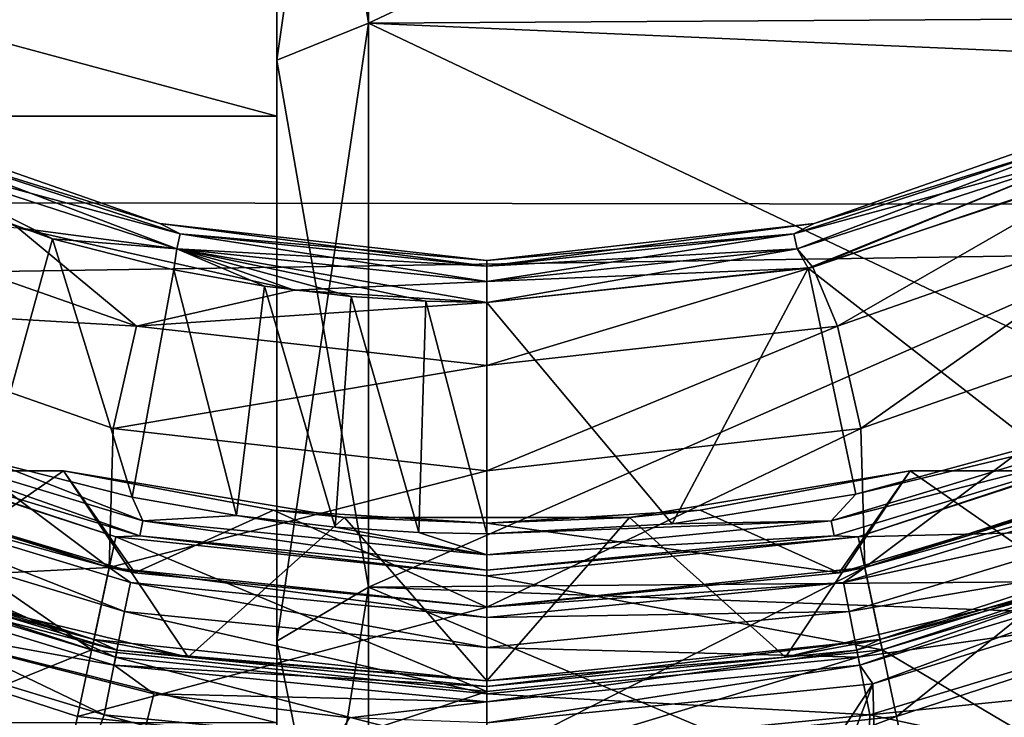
# Model space of a CAD drawing. Header units: millimetres. Extents: x -143 to 143, y -35 to 35.
# Tile 219 of 256: x 72.78 to 77.46, y -9.17 to -5.85. Entities that reach past the tile are written whole.
import ezdxf

# ---------------------------------------------------------------- set-up
doc = ezdxf.new("R2010")
doc.units = ezdxf.units.MM
doc.header["$LTSCALE"] = 65.185185
for name, color, linetype in [('128', 7, 'CONTINUOUS'), ('140', 7, 'CONTINUOUS'), ('141', 7, 'CONTINUOUS'), ('16', 7, 'CONTINUOUS'), ('17', 7, 'CONTINUOUS'), ('225', 7, 'CONTINUOUS'), ('227', 7, 'CONTINUOUS'), ('228', 7, 'CONTINUOUS'), ('229', 7, 'CONTINUOUS'), ('230', 7, 'CONTINUOUS'), ('231', 7, 'CONTINUOUS'), ('232', 7, 'CONTINUOUS'), ('233', 7, 'CONTINUOUS'), ('234', 7, 'CONTINUOUS'), ('235', 7, 'CONTINUOUS'), ('236', 7, 'CONTINUOUS'), ('237', 7, 'CONTINUOUS'), ('238', 7, 'CONTINUOUS'), ('239', 7, 'CONTINUOUS'), ('240', 7, 'CONTINUOUS'), ('241', 7, 'CONTINUOUS'), ('242', 7, 'CONTINUOUS'), ('243', 7, 'CONTINUOUS'), ('244', 7, 'CONTINUOUS'), ('245', 7, 'CONTINUOUS'), ('246', 7, 'CONTINUOUS'), ('247', 7, 'CONTINUOUS'), ('248', 7, 'CONTINUOUS'), ('249', 7, 'CONTINUOUS'), ('250', 7, 'CONTINUOUS'), ('251', 7, 'CONTINUOUS'), ('253', 7, 'CONTINUOUS'), ('270', 7, 'CONTINUOUS'), ('275', 7, 'CONTINUOUS'), ('276', 7, 'CONTINUOUS'), ('287', 7, 'CONTINUOUS'), ('288', 7, 'CONTINUOUS'), ('36', 7, 'CONTINUOUS'), ('38', 7, 'CONTINUOUS'), ('39', 7, 'CONTINUOUS'), ('40', 7, 'CONTINUOUS'), ('41', 7, 'CONTINUOUS'), ('42', 7, 'CONTINUOUS'), ('43', 7, 'CONTINUOUS'), ('44', 7, 'CONTINUOUS'), ('484', 7, 'CONTINUOUS'), ('492', 7, 'CONTINUOUS'), ('493', 7, 'CONTINUOUS'), ('494', 7, 'CONTINUOUS'), ('495', 7, 'CONTINUOUS'), ('507', 7, 'CONTINUOUS'), ('71', 7, 'CONTINUOUS')]:
    doc.layers.add(name, color=color, linetype=linetype)

msp = doc.modelspace()

# ---------------------------------------------------------------- linework, layer by layer
at = {"layer": '128', "linetype": 'CONTINUOUS'}
msp.add_3dface([(70.973, -9.044, -29.5), (72.9415, -9.6836, -29.5), (72.6638, -9.6204, -31), (70.973, -9.044, -29.5)], dxfattribs=at)
at = {"layer": '140', "linetype": 'CONTINUOUS'}
for points in [[(74, -3.0754, -16.4511), (74, -6.046, -15.6058), (74.4367, -2.9862, -15.9733), (74, -3.0754, -16.4511)], [(74.4367, -2.9862, -15.9733), (74, -6.046, -15.6058), (74.4367, -5.8704, -15.1526), (74.4367, -2.9862, -15.9733)], [(74.4367, -5.8704, 15.1526), (74, -3.0755, 16.4511), (74.4367, -2.9862, 15.9733), (74.4367, -5.8704, 15.1526)], [(74, -6.0461, 15.6058), (74, -3.0755, 16.4511), (74.4367, -5.8704, 15.1526), (74, -6.0461, 15.6058)], [(74, -6.046, -15.6058), (74, -8.8109, -14.229), (74.4367, -5.8704, -15.1526), (74, -6.046, -15.6058)], [(74.4367, -5.8704, -15.1526), (74, -8.8109, -14.229), (74.4367, -8.5549, -13.8158), (74.4367, -5.8704, -15.1526)], [(74.4367, -8.5549, 13.8158), (74, -6.0461, 15.6058), (74.4367, -5.8704, 15.1526), (74.4367, -8.5549, 13.8158)], [(74, -8.811, 14.2289), (74, -6.0461, 15.6058), (74.4367, -8.5549, 13.8158), (74, -8.811, 14.2289)], [(74, -8.8109, -14.229), (74, -11.2753, -12.3679), (74.4367, -8.5549, -13.8158), (74, -8.8109, -14.229)], [(74.4367, -8.5549, -13.8158), (74, -11.2753, -12.3679), (74.4367, -10.9479, -12.0086), (74.4367, -8.5549, -13.8158)], [(74.4367, -10.9479, 12.0086), (74, -8.811, 14.2289), (74.4367, -8.5549, 13.8158), (74.4367, -10.9479, 12.0086)], [(74, -11.2754, 12.3678), (74, -8.811, 14.2289), (74.4367, -10.9479, 12.0086), (74, -11.2754, 12.3678)]]:
    msp.add_3dface(points, dxfattribs=at)
at = {"layer": '141', "linetype": 'CONTINUOUS'}
for points in [[(74.4367, -2.9862, -15.9733), (74.4367, -5.8704, -15.1526), (80, -3.2571, -15.9202), (74.4367, -2.9862, -15.9733)], [(74.4367, -5.8704, 15.1526), (74.4367, -2.9862, 15.9733), (80, -5.838, 15.1651), (74.4367, -5.8704, 15.1526)], [(80, -3.2571, -15.9202), (74.4367, -5.8704, -15.1526), (80, -6.111, -15.0572), (80, -3.2571, -15.9202)], [(80, -8.5104, 13.8432), (74.4367, -5.8704, 15.1526), (80, -5.838, 15.1651), (80, -8.5104, 13.8432)], [(74.4367, -5.8704, -15.1526), (74.4367, -8.5549, -13.8158), (80, -6.111, -15.0572), (74.4367, -5.8704, -15.1526)], [(74.4367, -8.5549, 13.8158), (74.4367, -5.8704, 15.1526), (80, -8.5104, 13.8432), (74.4367, -8.5549, 13.8158)], [(80, -6.111, -15.0572), (74.4367, -8.5549, -13.8158), (80, -8.7591, -13.6872), (80, -6.111, -15.0572)], [(80, -10.8964, 12.0553), (74.4367, -8.5549, 13.8158), (80, -8.5104, 13.8432), (80, -10.8964, 12.0553)], [(74.4367, -8.5549, -13.8158), (74.4367, -10.9479, -12.0086), (80, -8.7591, -13.6872), (74.4367, -8.5549, -13.8158)], [(74.4367, -10.9479, 12.0086), (74.4367, -8.5549, 13.8158), (80, -10.8964, 12.0553), (74.4367, -10.9479, 12.0086)], [(80, -8.7591, -13.6872), (74.4367, -10.9479, -12.0086), (80, -11.1124, -11.8565), (80, -8.7591, -13.6872)]]:
    msp.add_3dface(points, dxfattribs=at)
at = {"layer": '16', "linetype": 'CONTINUOUS'}
for points in [[(74, 13.8358, -19.5), (74, -13.8358, -19.5), (74, -3.0754, -16.4511), (74, 13.8358, -19.5)], [(74, -3.0754, -16.4511), (74, -13.8358, -19.5), (74, -6.046, -15.6058), (74, -3.0754, -16.4511)], [(74, -6.3124, 16.3219), (74, -3.2108, 17.2029), (74, -3.0755, 16.4511), (74, -6.3124, 16.3219)], [(74, -6.0461, 15.6058), (74, -6.3124, 16.3219), (74, -3.0755, 16.4511), (74, -6.0461, 15.6058)], [(74, -13.8358, -19.5), (74, -15.0705, -12.0655), (74, -6.046, -15.6058), (74, -13.8358, -19.5)], [(74, -6.046, -15.6058), (74, -15.0705, -12.0655), (74, -8.8109, -14.229), (74, -6.046, -15.6058)], [(74, -9.2, 14.8866), (74, -6.3124, 16.3219), (74, -6.0461, 15.6058), (74, -9.2, 14.8866)], [(74, -8.811, 14.2289), (74, -9.2, 14.8866), (74, -6.0461, 15.6058), (74, -8.811, 14.2289)], [(74, -8.8109, -14.229), (74, -15.0705, -12.0655), (74, -11.2753, -12.3679), (74, -8.8109, -14.229)], [(74, -11.7749, 12.9461), (74, -9.2, 14.8866), (74, -8.811, 14.2289), (74, -11.7749, 12.9461)], [(74, -11.2754, 12.3678), (74, -11.7749, 12.9461), (74, -8.811, 14.2289), (74, -11.2754, 12.3678)]]:
    msp.add_3dface(points, dxfattribs=at)
at = {"layer": '17', "linetype": 'CONTINUOUS'}
for points in [[(74, -3.2108, 17.2029), (74, -6.3124, 16.3219), (62.5, -3.2108, 17.2029), (74, -3.2108, 17.2029)], [(62.5, -3.2108, 17.2029), (74, -6.3124, 16.3219), (62.5, -6.3124, 16.3219), (62.5, -3.2108, 17.2029)], [(74, -6.3124, 16.3219), (74, -9.2, 14.8866), (62.5, -6.3124, 16.3219), (74, -6.3124, 16.3219)], [(62.5, -6.3124, 16.3219), (74, -9.2, 14.8866), (62.5, -9.2, 14.8866), (62.5, -6.3124, 16.3219)]]:
    msp.add_3dface(points, dxfattribs=at)
at = {"layer": '225', "linetype": 'CONTINUOUS'}
msp.add_3dface([(71.22, -8.8788, -31.5), (72.3813, -9.651, -31.5), (73.0717, -9.4554, -31.5), (71.22, -8.8788, -31.5)], dxfattribs=at)
at = {"layer": '227', "linetype": 'CONTINUOUS'}
for points in [[(73.2016, -8.461, -30.5), (71.4817, -7.9022, -30.5), (71.6712, -8.0365, -30.8081), (73.2016, -8.461, -30.5)], [(71.6712, -8.0365, -30.8081), (71.6168, -8.1677, -31.0873), (73.2753, -8.6707, -31.0873), (71.6712, -8.0365, -30.8081)], [(73.303, -8.5315, -30.8081), (73.2016, -8.461, -30.5), (71.6712, -8.0365, -30.8081), (73.303, -8.5315, -30.8081)], [(73.303, -8.5315, -30.8081), (71.6712, -8.0365, -30.8081), (73.2753, -8.6707, -31.0873), (73.303, -8.5315, -30.8081)], [(71.5321, -8.3722, -31.3088), (73.2321, -8.8878, -31.3088), (71.6168, -8.1677, -31.0873), (71.5321, -8.3722, -31.3088)], [(71.6168, -8.1677, -31.0873), (73.2321, -8.8878, -31.3088), (73.2753, -8.6707, -31.0873), (71.6168, -8.1677, -31.0873)], [(71.4254, -8.6299, -31.4511), (73.1777, -9.1615, -31.4511), (71.5321, -8.3722, -31.3088), (71.4254, -8.6299, -31.4511)], [(71.5321, -8.3722, -31.3088), (73.1777, -9.1615, -31.4511), (73.2321, -8.8878, -31.3088), (71.5321, -8.3722, -31.3088)], [(75, -8.65, -30.5), (73.2016, -8.461, -30.5), (75, -8.6987, -30.8081), (75, -8.65, -30.5)], [(75, -8.6987, -30.8081), (73.2016, -8.461, -30.5), (73.303, -8.5315, -30.8081), (75, -8.6987, -30.8081)], [(75, -8.8406, -31.0873), (73.303, -8.5315, -30.8081), (73.2753, -8.6707, -31.0873), (75, -8.8406, -31.0873)], [(75, -8.6987, -30.8081), (73.303, -8.5315, -30.8081), (75, -8.8406, -31.0873), (75, -8.6987, -30.8081)], [(71.22, -8.8788, -31.5), (73.0717, -9.4554, -31.5), (71.4254, -8.6299, -31.4511), (71.22, -8.8788, -31.5)], [(71.4254, -8.6299, -31.4511), (73.0717, -9.4554, -31.5), (73.1777, -9.1615, -31.4511), (71.4254, -8.6299, -31.4511)], [(73.2321, -8.8878, -31.3088), (75, -9.062, -31.3088), (73.2753, -8.6707, -31.0873), (73.2321, -8.8878, -31.3088)], [(75, -9.062, -31.3088), (75, -8.8406, -31.0873), (73.2753, -8.6707, -31.0873), (75, -9.062, -31.3088)], [(73.1777, -9.1615, -31.4511), (75, -9.341, -31.4511), (73.2321, -8.8878, -31.3088), (73.1777, -9.1615, -31.4511)], [(75, -9.341, -31.4511), (75, -9.062, -31.3088), (73.2321, -8.8878, -31.3088), (75, -9.341, -31.4511)], [(73.0717, -9.4554, -31.5), (75, -9.65, -31.5), (73.1777, -9.1615, -31.4511), (73.0717, -9.4554, -31.5)], [(73.1777, -9.1615, -31.4511), (75, -9.65, -31.5), (75, -9.341, -31.4511), (73.1777, -9.1615, -31.4511)]]:
    msp.add_3dface(points, dxfattribs=at)
at = {"layer": '228', "linetype": 'CONTINUOUS'}
for points in [[(71.4817, -7.9022, -30.5), (73.2016, -8.461, -30.5), (71.4817, -7.9022, -29.7), (71.4817, -7.9022, -30.5)], [(71.4817, -7.9022, -29.7), (73.2016, -8.461, -30.5), (73.2016, -8.461, -29.7), (71.4817, -7.9022, -29.7)], [(73.2016, -8.461, -30.5), (75, -8.65, -30.5), (73.2016, -8.461, -29.7), (73.2016, -8.461, -30.5)], [(73.2016, -8.461, -29.7), (75, -8.65, -30.5), (75, -8.65, -29.7), (73.2016, -8.461, -29.7)]]:
    msp.add_3dface(points, dxfattribs=at)
at = {"layer": '229', "linetype": 'CONTINUOUS'}
for points in [[(78.5183, -7.9022, -29.7), (76.7984, -8.461, -29.7), (78.5183, -7.9022, -30.5), (78.5183, -7.9022, -29.7)], [(78.5183, -7.9022, -30.5), (76.7984, -8.461, -29.7), (76.7985, -8.461, -30.5), (78.5183, -7.9022, -30.5)], [(75, -8.65, -29.7), (75, -8.65, -30.5), (76.7985, -8.461, -30.5), (75, -8.65, -29.7)], [(76.7984, -8.461, -29.7), (75, -8.65, -29.7), (76.7985, -8.461, -30.5), (76.7984, -8.461, -29.7)]]:
    msp.add_3dface(points, dxfattribs=at)
at = {"layer": '230', "linetype": 'CONTINUOUS'}
for points in [[(78.5183, -7.9022, -30.5), (76.7985, -8.461, -30.5), (78.3288, -8.0365, -30.8081), (78.5183, -7.9022, -30.5)], [(78.3288, -8.0365, -30.8081), (76.7985, -8.461, -30.5), (76.697, -8.5315, -30.8081), (78.3288, -8.0365, -30.8081)], [(78.3288, -8.0365, -30.8081), (76.697, -8.5315, -30.8081), (78.3832, -8.1677, -31.0873), (78.3288, -8.0365, -30.8081)], [(76.697, -8.5315, -30.8081), (76.7247, -8.6707, -31.0873), (78.3832, -8.1677, -31.0873), (76.697, -8.5315, -30.8081)], [(76.7247, -8.6707, -31.0873), (78.4679, -8.3722, -31.3088), (78.3832, -8.1677, -31.0873), (76.7247, -8.6707, -31.0873)], [(76.7679, -8.8878, -31.3088), (78.4679, -8.3722, -31.3088), (76.7247, -8.6707, -31.0873), (76.7679, -8.8878, -31.3088)], [(76.7679, -8.8878, -31.3088), (78.5746, -8.6299, -31.4511), (78.4679, -8.3722, -31.3088), (76.7679, -8.8878, -31.3088)], [(76.7985, -8.461, -30.5), (75, -8.65, -30.5), (76.697, -8.5315, -30.8081), (76.7985, -8.461, -30.5)], [(75, -8.65, -30.5), (75, -8.6987, -30.8081), (76.697, -8.5315, -30.8081), (75, -8.65, -30.5)], [(76.697, -8.5315, -30.8081), (75, -8.6987, -30.8081), (76.7247, -8.6707, -31.0873), (76.697, -8.5315, -30.8081)], [(75, -8.6987, -30.8081), (75, -8.8406, -31.0873), (76.7247, -8.6707, -31.0873), (75, -8.6987, -30.8081)], [(75, -8.8406, -31.0873), (76.7679, -8.8878, -31.3088), (76.7247, -8.6707, -31.0873), (75, -8.8406, -31.0873)], [(76.8223, -9.1615, -31.4511), (78.5746, -8.6299, -31.4511), (76.7679, -8.8878, -31.3088), (76.8223, -9.1615, -31.4511)], [(76.8223, -9.1615, -31.4511), (78.5025, -8.992, -31.5), (78.5746, -8.6299, -31.4511), (76.8223, -9.1615, -31.4511)], [(75, -8.8406, -31.0873), (75, -9.062, -31.3088), (76.7679, -8.8878, -31.3088), (75, -8.8406, -31.0873)], [(75, -9.062, -31.3088), (76.8223, -9.1615, -31.4511), (76.7679, -8.8878, -31.3088), (75, -9.062, -31.3088)], [(77.5284, -9.3129, -31.5), (78.5025, -8.992, -31.5), (76.8223, -9.1615, -31.4511), (77.5284, -9.3129, -31.5)], [(75, -9.062, -31.3088), (75, -9.341, -31.4511), (76.8223, -9.1615, -31.4511), (75, -9.062, -31.3088)], [(75, -9.341, -31.4511), (76.8129, -9.4782, -31.5), (76.8223, -9.1615, -31.4511), (75, -9.341, -31.4511)], [(76.8129, -9.4782, -31.5), (77.5284, -9.3129, -31.5), (76.8223, -9.1615, -31.4511), (76.8129, -9.4782, -31.5)]]:
    msp.add_3dface(points, dxfattribs=at)
at = {"layer": '231', "linetype": 'CONTINUOUS'}
for points in [[(76.9492, -9.1701, -28.975), (76.7984, -8.461, -29.7), (78.5183, -7.9022, -29.7), (76.9492, -9.1701, -28.975)], [(78.8132, -8.5645, -28.975), (76.9492, -9.1701, -28.975), (78.5183, -7.9022, -29.7), (78.8132, -8.5645, -28.975)], [(76.9492, -9.1701, -28.975), (75, -9.375, -28.975), (76.7984, -8.461, -29.7), (76.9492, -9.1701, -28.975)], [(75, -9.375, -28.975), (75, -8.65, -29.7), (76.7984, -8.461, -29.7), (75, -9.375, -28.975)]]:
    msp.add_3dface(points, dxfattribs=at)
at = {"layer": '232', "linetype": 'CONTINUOUS'}
for points in [[(71.1868, -8.5645, -28.975), (71.4817, -7.9022, -29.7), (73.2016, -8.461, -29.7), (71.1868, -8.5645, -28.975)], [(73.0508, -9.1701, -28.975), (71.1868, -8.5645, -28.975), (73.2016, -8.461, -29.7), (73.0508, -9.1701, -28.975)], [(73.0508, -9.1701, -28.975), (73.2016, -8.461, -29.7), (75, -8.65, -29.7), (73.0508, -9.1701, -28.975)], [(75, -9.375, -28.975), (73.0508, -9.1701, -28.975), (75, -8.65, -29.7), (75, -9.375, -28.975)]]:
    msp.add_3dface(points, dxfattribs=at)
at = {"layer": '233', "linetype": 'CONTINUOUS'}
for points in [[(76.7671, -8.3143, -25), (78.681, -8.2676, -25.55), (78.4573, -7.7651, -25), (76.7671, -8.3143, -25)], [(76.8816, -8.8522, -25.55), (78.681, -8.2676, -25.55), (76.7671, -8.3143, -25), (76.8816, -8.8522, -25.55)], [(75, -8.5, -25), (76.8816, -8.8522, -25.55), (76.7671, -8.3143, -25), (75, -8.5, -25)], [(75, -9.05, -25.55), (76.8816, -8.8522, -25.55), (75, -8.5, -25), (75, -9.05, -25.55)]]:
    msp.add_3dface(points, dxfattribs=at)
at = {"layer": '234', "linetype": 'CONTINUOUS'}
for points in [[(71.319, -8.2676, -25.55), (73.1184, -8.8522, -25.55), (71.5427, -7.7651, -25), (71.319, -8.2676, -25.55)], [(71.5427, -7.7651, -25), (73.1184, -8.8522, -25.55), (73.2329, -8.3143, -25), (71.5427, -7.7651, -25)], [(73.1184, -8.8522, -25.55), (75, -9.05, -25.55), (73.2329, -8.3143, -25), (73.1184, -8.8522, -25.55)], [(75, -9.05, -25.55), (75, -8.5, -25), (73.2329, -8.3143, -25), (75, -9.05, -25.55)]]:
    msp.add_3dface(points, dxfattribs=at)
at = {"layer": '235', "linetype": 'CONTINUOUS'}
for points in [[(71.5427, -7.7651, -25), (73.2329, -8.3143, -25), (71.5427, -7.7651, -24.7), (71.5427, -7.7651, -25)], [(71.5427, -7.7651, -24.7), (73.2329, -8.3143, -25), (73.2327, -8.3142, -24.7), (71.5427, -7.7651, -24.7)], [(73.2329, -8.3143, -25), (75, -8.5, -25), (73.2327, -8.3142, -24.7), (73.2329, -8.3143, -25)], [(73.2327, -8.3142, -24.7), (75, -8.5, -25), (75, -8.5, -24.7), (73.2327, -8.3142, -24.7)]]:
    msp.add_3dface(points, dxfattribs=at)
at = {"layer": '236', "linetype": 'CONTINUOUS'}
for points in [[(71.5427, -7.7651, -24.7), (73.2327, -8.3142, -24.7), (71.7574, -7.8283, -24.6001), (71.5427, -7.7651, -24.7)], [(71.7855, -7.7606, -24.5268), (71.7574, -7.8283, -24.6001), (73.3469, -8.3104, -24.6001), (71.7855, -7.7606, -24.5268)], [(73.3612, -8.2386, -24.5268), (72.6387, -7.957, -24.5), (71.7855, -7.7606, -24.5268), (73.3612, -8.2386, -24.5268)], [(73.3612, -8.2386, -24.5268), (71.7855, -7.7606, -24.5268), (73.3469, -8.3104, -24.6001), (73.3612, -8.2386, -24.5268)], [(71.7574, -7.8283, -24.6001), (73.2327, -8.3142, -24.7), (73.3469, -8.3104, -24.6001), (71.7574, -7.8283, -24.6001)], [(73.3113, -8.1264, -24.5), (72.6387, -7.957, -24.5), (73.3612, -8.2386, -24.5268), (73.3113, -8.1264, -24.5)], [(73.8078, -8.2139, -24.5), (73.3113, -8.1264, -24.5), (73.3612, -8.2386, -24.5268), (73.8078, -8.2139, -24.5)], [(73.3612, -8.2386, -24.5268), (73.3469, -8.3104, -24.6001), (75, -8.4733, -24.6001), (73.3612, -8.2386, -24.5268)], [(75, -8.4, -24.5268), (73.8078, -8.2139, -24.5), (73.3612, -8.2386, -24.5268), (75, -8.4, -24.5268)], [(75, -8.4, -24.5268), (73.3612, -8.2386, -24.5268), (75, -8.4733, -24.6001), (75, -8.4, -24.5268)], [(74.278, -8.2685, -24.5), (73.8078, -8.2139, -24.5), (75, -8.4, -24.5268), (74.278, -8.2685, -24.5)], [(74.6762, -8.2937, -24.5), (74.278, -8.2685, -24.5), (75, -8.4, -24.5268), (74.6762, -8.2937, -24.5)], [(75, -8.2999, -24.5), (74.6762, -8.2937, -24.5), (75, -8.4, -24.5268), (75, -8.2999, -24.5)], [(73.2327, -8.3142, -24.7), (75, -8.5, -24.7), (73.3469, -8.3104, -24.6001), (73.2327, -8.3142, -24.7)], [(73.3469, -8.3104, -24.6001), (75, -8.5, -24.7), (75, -8.4733, -24.6001), (73.3469, -8.3104, -24.6001)]]:
    msp.add_3dface(points, dxfattribs=at)
at = {"layer": '237', "linetype": 'CONTINUOUS'}
for points in [[(76.5285, -7.0359, -24.5), (77.611, -7.8786, -24.5), (77.9884, -6.5505, -24.5), (76.5285, -7.0359, -24.5)], [(72.1526, -6.6131, -24.5), (72.6387, -7.957, -24.5), (72.9326, -6.8968, -24.5), (72.1526, -6.6131, -24.5)], [(72.6387, -7.957, -24.5), (73.3113, -8.1264, -24.5), (72.9326, -6.8968, -24.5), (72.6387, -7.957, -24.5)], [(72.9326, -6.8968, -24.5), (73.3113, -8.1264, -24.5), (73.5098, -7.0441, -24.5), (72.9326, -6.8968, -24.5)], [(73.3113, -8.1264, -24.5), (73.8078, -8.2139, -24.5), (73.5098, -7.0441, -24.5), (73.3113, -8.1264, -24.5)], [(73.5098, -7.0441, -24.5), (73.8078, -8.2139, -24.5), (73.9416, -7.1218, -24.5), (73.5098, -7.0441, -24.5)], [(75, -7.2, -24.5), (75.8824, -8.253, -24.5), (76.5285, -7.0359, -24.5), (75, -7.2, -24.5)], [(75.8824, -8.253, -24.5), (76.7567, -8.112, -24.5), (76.5285, -7.0359, -24.5), (75.8824, -8.253, -24.5)], [(76.7567, -8.112, -24.5), (77.611, -7.8786, -24.5), (76.5285, -7.0359, -24.5), (76.7567, -8.112, -24.5)], [(73.8078, -8.2139, -24.5), (74.278, -8.2685, -24.5), (73.9416, -7.1218, -24.5), (73.8078, -8.2139, -24.5)], [(73.9416, -7.1218, -24.5), (74.278, -8.2685, -24.5), (74.3535, -7.1709, -24.5), (73.9416, -7.1218, -24.5)], [(74.278, -8.2685, -24.5), (74.6762, -8.2937, -24.5), (74.3535, -7.1709, -24.5), (74.278, -8.2685, -24.5)], [(74.3535, -7.1709, -24.5), (74.6762, -8.2937, -24.5), (74.709, -7.1941, -24.5), (74.3535, -7.1709, -24.5)], [(74.6762, -8.2937, -24.5), (75, -8.2999, -24.5), (74.709, -7.1941, -24.5), (74.6762, -8.2937, -24.5)], [(74.709, -7.1941, -24.5), (75, -8.2999, -24.5), (75, -7.2, -24.5), (74.709, -7.1941, -24.5)], [(75, -8.2999, -24.5), (75.8824, -8.253, -24.5), (75, -7.2, -24.5), (75, -8.2999, -24.5)]]:
    msp.add_3dface(points, dxfattribs=at)
at = {"layer": '238', "linetype": 'CONTINUOUS'}
for points in [[(78.2145, -7.7606, -24.5268), (76.7567, -8.112, -24.5), (76.6388, -8.2386, -24.5268), (78.2145, -7.7606, -24.5268)], [(78.2145, -7.7606, -24.5268), (76.6388, -8.2386, -24.5268), (78.2426, -7.8283, -24.6001), (78.2145, -7.7606, -24.5268)], [(77.611, -7.8786, -24.5), (76.7567, -8.112, -24.5), (78.2145, -7.7606, -24.5268), (77.611, -7.8786, -24.5)], [(76.7672, -8.3143, -24.7), (78.4573, -7.7651, -24.7), (78.2426, -7.8283, -24.6001), (76.7672, -8.3143, -24.7)], [(76.6388, -8.2386, -24.5268), (76.6531, -8.3104, -24.6001), (78.2426, -7.8283, -24.6001), (76.6388, -8.2386, -24.5268)], [(76.6531, -8.3104, -24.6001), (76.7672, -8.3143, -24.7), (78.2426, -7.8283, -24.6001), (76.6531, -8.3104, -24.6001)], [(76.7567, -8.112, -24.5), (75.8824, -8.253, -24.5), (76.6388, -8.2386, -24.5268), (76.7567, -8.112, -24.5)], [(75, -8.2999, -24.5), (75, -8.4, -24.5268), (76.6388, -8.2386, -24.5268), (75, -8.2999, -24.5)], [(75.8824, -8.253, -24.5), (75, -8.2999, -24.5), (76.6388, -8.2386, -24.5268), (75.8824, -8.253, -24.5)], [(76.6388, -8.2386, -24.5268), (75, -8.4, -24.5268), (76.6531, -8.3104, -24.6001), (76.6388, -8.2386, -24.5268)], [(75, -8.4, -24.5268), (75, -8.4733, -24.6001), (76.6531, -8.3104, -24.6001), (75, -8.4, -24.5268)], [(75, -8.4733, -24.6001), (76.7672, -8.3143, -24.7), (76.6531, -8.3104, -24.6001), (75, -8.4733, -24.6001)], [(75, -8.4733, -24.6001), (75, -8.5, -24.7), (76.7672, -8.3143, -24.7), (75, -8.4733, -24.6001)]]:
    msp.add_3dface(points, dxfattribs=at)
at = {"layer": '239', "linetype": 'CONTINUOUS'}
for points in [[(76.7671, -8.3143, -25), (78.4573, -7.7651, -25), (76.7672, -8.3143, -24.7), (76.7671, -8.3143, -25)], [(78.4573, -7.7651, -25), (78.4573, -7.7651, -24.7), (76.7672, -8.3143, -24.7), (78.4573, -7.7651, -25)], [(75, -8.5, -25), (76.7671, -8.3143, -25), (75, -8.5, -24.7), (75, -8.5, -25)], [(75, -8.5, -24.7), (76.7671, -8.3143, -25), (76.7672, -8.3143, -24.7), (75, -8.5, -24.7)]]:
    msp.add_3dface(points, dxfattribs=at)
at = {"layer": '240', "linetype": 'CONTINUOUS'}
for points in [[(78.0372, -6.3068, -24.7), (76.5576, -6.8245, -24.7), (77.8581, -6.4193, -24.6), (78.0372, -6.3068, -24.7)], [(77.8581, -6.4193, -24.6), (76.5576, -6.8245, -24.7), (76.461, -6.8732, -24.6), (77.8581, -6.4193, -24.6)], [(77.8581, -6.4193, -24.6), (76.461, -6.8732, -24.6), (77.8879, -6.4863, -24.5267), (77.8581, -6.4193, -24.6)], [(76.461, -6.8732, -24.6), (76.4762, -6.9449, -24.5267), (77.8879, -6.4863, -24.5267), (76.461, -6.8732, -24.6)], [(76.4762, -6.9449, -24.5267), (76.5285, -7.0359, -24.5), (77.8879, -6.4863, -24.5267), (76.4762, -6.9449, -24.5267)], [(76.5285, -7.0359, -24.5), (77.9884, -6.5505, -24.5), (77.8879, -6.4863, -24.5267), (76.5285, -7.0359, -24.5)], [(76.5576, -6.8245, -24.7), (75, -7, -24.7), (76.461, -6.8732, -24.6), (76.5576, -6.8245, -24.7)], [(76.461, -6.8732, -24.6), (75, -7, -24.7), (75, -7.0268, -24.6), (76.461, -6.8732, -24.6)], [(76.461, -6.8732, -24.6), (75, -7.0268, -24.6), (76.4762, -6.9449, -24.5267), (76.461, -6.8732, -24.6)], [(75, -7.1001, -24.5267), (76.5285, -7.0359, -24.5), (76.4762, -6.9449, -24.5267), (75, -7.1001, -24.5267)], [(75, -7.0268, -24.6), (75, -7.1001, -24.5267), (76.4762, -6.9449, -24.5267), (75, -7.0268, -24.6)], [(75, -7.2, -24.5), (76.5285, -7.0359, -24.5), (75, -7.1001, -24.5267), (75, -7.2, -24.5)]]:
    msp.add_3dface(points, dxfattribs=at)
at = {"layer": '241', "linetype": 'CONTINUOUS'}
for points in [[(76.5576, -6.8245, -24.7), (78.0372, -6.3068, -24.7), (76.5576, -6.8245, -25.3), (76.5576, -6.8245, -24.7)], [(76.5576, -6.8245, -25.3), (78.0372, -6.3068, -24.7), (78.0372, -6.3068, -25.3), (76.5576, -6.8245, -25.3)], [(75, -7, -24.7), (76.5576, -6.8245, -24.7), (75, -7, -25.3), (75, -7, -24.7)], [(75, -7, -25.3), (76.5576, -6.8245, -24.7), (76.5576, -6.8245, -25.3), (75, -7, -25.3)]]:
    msp.add_3dface(points, dxfattribs=at)
at = {"layer": '242', "linetype": 'CONTINUOUS'}
for points in [[(73.4423, -6.8245, -25.3), (71.9628, -6.3068, -25.3), (73.4423, -6.8245, -24.7), (73.4423, -6.8245, -25.3)], [(73.4423, -6.8245, -24.7), (71.9628, -6.3068, -25.3), (71.9628, -6.3068, -24.7), (73.4423, -6.8245, -24.7)], [(75, -7, -24.7), (75, -7, -25.3), (73.4423, -6.8245, -25.3), (75, -7, -24.7)], [(75, -7, -24.7), (73.4423, -6.8245, -25.3), (73.4423, -6.8245, -24.7), (75, -7, -24.7)]]:
    msp.add_3dface(points, dxfattribs=at)
at = {"layer": '243', "linetype": 'CONTINUOUS'}
for points in [[(73.4423, -6.8245, -24.7), (71.9628, -6.3068, -24.7), (72.1419, -6.4193, -24.6), (73.4423, -6.8245, -24.7)], [(72.1419, -6.4193, -24.6), (72.1121, -6.4863, -24.5267), (73.5238, -6.9449, -24.5267), (72.1419, -6.4193, -24.6)], [(73.539, -6.8732, -24.6), (73.4423, -6.8245, -24.7), (72.1419, -6.4193, -24.6), (73.539, -6.8732, -24.6)], [(73.539, -6.8732, -24.6), (72.1419, -6.4193, -24.6), (73.5238, -6.9449, -24.5267), (73.539, -6.8732, -24.6)], [(72.1526, -6.6131, -24.5), (72.9326, -6.8968, -24.5), (72.1121, -6.4863, -24.5267), (72.1526, -6.6131, -24.5)], [(72.1121, -6.4863, -24.5267), (72.9326, -6.8968, -24.5), (73.5238, -6.9449, -24.5267), (72.1121, -6.4863, -24.5267)], [(75, -7.0268, -24.6), (75, -7, -24.7), (73.4423, -6.8245, -24.7), (75, -7.0268, -24.6)], [(75, -7.0268, -24.6), (73.4423, -6.8245, -24.7), (73.539, -6.8732, -24.6), (75, -7.0268, -24.6)], [(75, -7.1001, -24.5267), (73.539, -6.8732, -24.6), (73.5238, -6.9449, -24.5267), (75, -7.1001, -24.5267)], [(75, -7.1001, -24.5267), (75, -7.0268, -24.6), (73.539, -6.8732, -24.6), (75, -7.1001, -24.5267)], [(72.9326, -6.8968, -24.5), (73.5098, -7.0441, -24.5), (73.5238, -6.9449, -24.5267), (72.9326, -6.8968, -24.5)], [(73.5098, -7.0441, -24.5), (73.9416, -7.1218, -24.5), (73.5238, -6.9449, -24.5267), (73.5098, -7.0441, -24.5)], [(73.9416, -7.1218, -24.5), (74.3535, -7.1709, -24.5), (73.5238, -6.9449, -24.5267), (73.9416, -7.1218, -24.5)], [(74.3535, -7.1709, -24.5), (74.709, -7.1941, -24.5), (73.5238, -6.9449, -24.5267), (74.3535, -7.1709, -24.5)], [(74.709, -7.1941, -24.5), (75, -7.2, -24.5), (73.5238, -6.9449, -24.5267), (74.709, -7.1941, -24.5)], [(75, -7.2, -24.5), (75, -7.1001, -24.5267), (73.5238, -6.9449, -24.5267), (75, -7.2, -24.5)]]:
    msp.add_3dface(points, dxfattribs=at)
at = {"layer": '244', "linetype": 'CONTINUOUS'}
for points in [[(71.9628, -6.3068, -25.3), (73.4423, -6.8245, -25.3), (72.142, -6.4192, -25.3999), (71.9628, -6.3068, -25.3)], [(72.1122, -6.4862, -25.4732), (72.142, -6.4192, -25.3999), (73.5391, -6.8732, -25.3999), (72.1122, -6.4862, -25.4732)], [(72.142, -6.4192, -25.3999), (73.4423, -6.8245, -25.3), (73.5391, -6.8732, -25.3999), (72.142, -6.4192, -25.3999)], [(73.5238, -6.9448, -25.4732), (72.7672, -6.8448, -25.5), (72.1122, -6.4862, -25.4732), (73.5238, -6.9448, -25.4732)], [(73.5238, -6.9448, -25.4732), (72.1122, -6.4862, -25.4732), (73.5391, -6.8732, -25.3999), (73.5238, -6.9448, -25.4732)], [(73.4423, -6.8245, -25.3), (75, -7, -25.3), (73.5391, -6.8732, -25.3999), (73.4423, -6.8245, -25.3)], [(74.0826, -7.1412, -25.5), (72.7672, -6.8448, -25.5), (73.5238, -6.9448, -25.4732), (74.0826, -7.1412, -25.5)], [(73.5238, -6.9448, -25.4732), (73.5391, -6.8732, -25.3999), (75, -7.0267, -25.3999), (73.5238, -6.9448, -25.4732)], [(73.5391, -6.8732, -25.3999), (75, -7, -25.3), (75, -7.0267, -25.3999), (73.5391, -6.8732, -25.3999)], [(75, -7.1, -25.4732), (74.0826, -7.1412, -25.5), (73.5238, -6.9448, -25.4732), (75, -7.1, -25.4732)], [(75, -7.1, -25.4732), (73.5238, -6.9448, -25.4732), (75, -7.0267, -25.3999), (75, -7.1, -25.4732)], [(75, -7.1999, -25.5), (74.0826, -7.1412, -25.5), (75, -7.1, -25.4732), (75, -7.1999, -25.5)]]:
    msp.add_3dface(points, dxfattribs=at)
at = {"layer": '245', "linetype": 'CONTINUOUS'}
for points in [[(78.0308, -6.531, -25.5), (76.6688, -7.312, -25.5), (76.5508, -7.031, -25.5), (78.0308, -6.531, -25.5)], [(78.2542, -6.7572, -25.5), (76.6688, -7.312, -25.5), (78.0308, -6.531, -25.5), (78.2542, -6.7572, -25.5)], [(71.7458, -6.7572, -25.5), (72.7672, -6.8448, -25.5), (73.3312, -7.312, -25.5), (71.7458, -6.7572, -25.5)], [(72.7672, -6.8448, -25.5), (74.0826, -7.1412, -25.5), (73.3312, -7.312, -25.5), (72.7672, -6.8448, -25.5)], [(75, -7.5, -25.5), (75, -7.1999, -25.5), (76.5508, -7.031, -25.5), (75, -7.5, -25.5)], [(76.6688, -7.312, -25.5), (75, -7.5, -25.5), (76.5508, -7.031, -25.5), (76.6688, -7.312, -25.5)], [(74.0826, -7.1412, -25.5), (75, -7.1999, -25.5), (73.3312, -7.312, -25.5), (74.0826, -7.1412, -25.5)], [(73.3312, -7.312, -25.5), (75, -7.1999, -25.5), (75, -7.5, -25.5), (73.3312, -7.312, -25.5)]]:
    msp.add_3dface(points, dxfattribs=at)
at = {"layer": '246', "linetype": 'CONTINUOUS'}
for points in [[(71.7458, -6.7572, -25.5), (73.3312, -7.312, -25.5), (71.7458, -6.7573, -40.834), (71.7458, -6.7572, -25.5)], [(71.7458, -6.7573, -40.834), (73.3312, -7.312, -25.5), (73.3311, -7.312, -40.834), (71.7458, -6.7573, -40.834)], [(73.3312, -7.312, -25.5), (75, -7.5, -25.5), (73.3311, -7.312, -40.834), (73.3312, -7.312, -25.5)], [(75, -7.5, -25.5), (75, -7.5, -40.834), (73.3311, -7.312, -40.834), (75, -7.5, -25.5)]]:
    msp.add_3dface(points, dxfattribs=at)
at = {"layer": '247', "linetype": 'CONTINUOUS'}
for points in [[(76.6688, -7.312, -25.5), (78.2542, -6.7572, -25.5), (76.6689, -7.312, -40.834), (76.6688, -7.312, -25.5)], [(76.6689, -7.312, -40.834), (78.2542, -6.7572, -25.5), (78.2542, -6.7573, -40.834), (76.6689, -7.312, -40.834)], [(75, -7.5, -25.5), (76.6688, -7.312, -25.5), (75, -7.5, -40.834), (75, -7.5, -25.5)], [(75, -7.5, -40.834), (76.6688, -7.312, -25.5), (76.6689, -7.312, -40.834), (75, -7.5, -40.834)]]:
    msp.add_3dface(points, dxfattribs=at)
at = {"layer": '248', "linetype": 'CONTINUOUS'}
for points in [[(76.6689, -7.312, -40.834), (78.2542, -6.7573, -40.834), (76.7801, -7.7994, -41.7), (76.6689, -7.312, -40.834)], [(76.7801, -7.7994, -41.7), (78.2542, -6.7573, -40.834), (78.4711, -7.2077, -41.7), (76.7801, -7.7994, -41.7)], [(75, -7.5, -40.834), (76.6689, -7.312, -40.834), (75, -8, -41.7), (75, -7.5, -40.834)], [(75, -8, -41.7), (76.6689, -7.312, -40.834), (76.7801, -7.7994, -41.7), (75, -8, -41.7)]]:
    msp.add_3dface(points, dxfattribs=at)
at = {"layer": '249', "linetype": 'CONTINUOUS'}
for points in [[(71.7458, -6.7573, -40.834), (73.3311, -7.312, -40.834), (71.5289, -7.2077, -41.7), (71.7458, -6.7573, -40.834)], [(71.5289, -7.2077, -41.7), (73.3311, -7.312, -40.834), (73.2199, -7.7994, -41.7), (71.5289, -7.2077, -41.7)], [(73.3311, -7.312, -40.834), (75, -7.5, -40.834), (73.2199, -7.7994, -41.7), (73.3311, -7.312, -40.834)], [(75, -7.5, -40.834), (75, -8, -41.7), (73.2199, -7.7994, -41.7), (75, -7.5, -40.834)]]:
    msp.add_3dface(points, dxfattribs=at)
at = {"layer": '250', "linetype": 'CONTINUOUS'}
for points in [[(71.4817, -7.9022, -41.7), (71.5289, -7.2077, -41.7), (73.2017, -8.461, -41.7), (71.4817, -7.9022, -41.7)], [(71.5289, -7.2077, -41.7), (73.2199, -7.7994, -41.7), (73.2017, -8.461, -41.7), (71.5289, -7.2077, -41.7)], [(76.7801, -7.7994, -41.7), (78.4711, -7.2077, -41.7), (76.7983, -8.461, -41.7), (76.7801, -7.7994, -41.7)], [(76.7983, -8.461, -41.7), (78.4711, -7.2077, -41.7), (78.5183, -7.9022, -41.7), (76.7983, -8.461, -41.7)], [(73.2199, -7.7994, -41.7), (75, -8, -41.7), (73.2017, -8.461, -41.7), (73.2199, -7.7994, -41.7)], [(75, -8, -41.7), (76.7801, -7.7994, -41.7), (75, -8.65, -41.7), (75, -8, -41.7)], [(75, -8.65, -41.7), (76.7801, -7.7994, -41.7), (76.7983, -8.461, -41.7), (75, -8.65, -41.7)], [(73.2017, -8.461, -41.7), (75, -8, -41.7), (75, -8.65, -41.7), (73.2017, -8.461, -41.7)]]:
    msp.add_3dface(points, dxfattribs=at)
at = {"layer": '251', "linetype": 'CONTINUOUS'}
for points in [[(71.4817, -7.9022, -41.7), (73.2017, -8.461, -41.7), (71.7102, -8, -43), (71.4817, -7.9022, -41.7)], [(71.7102, -8, -43), (73.2017, -8.461, -41.7), (73.3233, -8.4859, -43), (71.7102, -8, -43)], [(73.2017, -8.461, -41.7), (75, -8.65, -41.7), (73.3233, -8.4859, -43), (73.2017, -8.461, -41.7)], [(75, -8.65, -41.7), (75, -8.65, -43), (73.3233, -8.4859, -43), (75, -8.65, -41.7)]]:
    msp.add_3dface(points, dxfattribs=at)
at = {"layer": '253', "linetype": 'CONTINUOUS'}
for points in [[(71.7102, -8, -43), (73.3233, -8.4859, -43), (72.9844, -8, -43), (71.7102, -8, -43)], [(72.9844, -8, -43), (73.3233, -8.4859, -43), (73.9845, -8.1873, -43), (72.9844, -8, -43)], [(76.6767, -8.4859, -43), (77.0156, -8, -43), (76.0155, -8.1873, -43), (76.6767, -8.4859, -43)], [(78.2898, -8, -43), (77.0156, -8, -43), (76.6767, -8.4859, -43), (78.2898, -8, -43)], [(73.3233, -8.4859, -43), (75, -8.65, -43), (73.9845, -8.1873, -43), (73.3233, -8.4859, -43)], [(73.9845, -8.1873, -43), (75, -8.65, -43), (75, -8.25, -43), (73.9845, -8.1873, -43)], [(75, -8.25, -43), (76.6767, -8.4859, -43), (76.0155, -8.1873, -43), (75, -8.25, -43)], [(75, -8.65, -43), (76.6767, -8.4859, -43), (75, -8.25, -43), (75, -8.65, -43)]]:
    msp.add_3dface(points, dxfattribs=at)
at = {"layer": '270', "linetype": 'CONTINUOUS'}
for points in [[(72.9844, -8, -43), (73.9845, -8.1873, -43), (72.9844, -8, -46), (72.9844, -8, -43)], [(72.9844, -8, -46), (73.9845, -8.1873, -43), (74.322, -8.2221, -46), (72.9844, -8, -46)], [(76.0155, -8.1873, -43), (77.0156, -8, -43), (75.678, -8.2221, -46), (76.0155, -8.1873, -43)], [(77.0156, -8, -43), (77.0156, -8, -46), (75.678, -8.2221, -46), (77.0156, -8, -43)], [(73.9845, -8.1873, -43), (75, -8.25, -43), (74.322, -8.2221, -46), (73.9845, -8.1873, -43)], [(75, -8.25, -43), (76.0155, -8.1873, -43), (75.678, -8.2221, -46), (75, -8.25, -43)], [(74.322, -8.2221, -46), (75, -8.25, -43), (75.678, -8.2221, -46), (74.322, -8.2221, -46)]]:
    msp.add_3dface(points, dxfattribs=at)
at = {"layer": '275', "linetype": 'CONTINUOUS'}
for points in [[(77.0156, -8, -43), (78.2898, -8, -43), (79.6188, -8, -46.5), (77.0156, -8, -43)], [(77.0156, -8, -43), (79.6188, -8, -46.5), (77.0156, -8, -46), (77.0156, -8, -43)], [(77.0156, -8, -46), (79.6188, -8, -46.5), (78.047, -8, -46.3106), (77.0156, -8, -46)]]:
    msp.add_3dface(points, dxfattribs=at)
at = {"layer": '276', "linetype": 'CONTINUOUS'}
for points in [[(70.3812, -8, -43), (71.7102, -8, -43), (72.9844, -8, -46), (70.3812, -8, -43)], [(70.3812, -8, -43), (72.9844, -8, -46), (71.9563, -8, -46.3094), (70.3812, -8, -43)], [(71.7102, -8, -43), (72.9844, -8, -43), (72.9844, -8, -46), (71.7102, -8, -43)]]:
    msp.add_3dface(points, dxfattribs=at)
at = {"layer": '287', "linetype": 'CONTINUOUS'}
for points in [[(76.7983, -8.461, -41.7), (78.5183, -7.9022, -41.7), (78.2898, -8, -43), (76.7983, -8.461, -41.7)], [(76.7983, -8.461, -41.7), (78.2898, -8, -43), (76.6767, -8.4859, -43), (76.7983, -8.461, -41.7)], [(75, -8.65, -41.7), (76.7983, -8.461, -41.7), (75, -8.65, -43), (75, -8.65, -41.7)], [(75, -8.65, -43), (76.7983, -8.461, -41.7), (76.6767, -8.4859, -43), (75, -8.65, -43)]]:
    msp.add_3dface(points, dxfattribs=at)
at = {"layer": '288', "linetype": 'CONTINUOUS'}
for points in [[(76.5576, -6.8245, -25.3), (78.0372, -6.3068, -25.3), (77.858, -6.4192, -25.3999), (76.5576, -6.8245, -25.3)], [(76.4609, -6.8732, -25.3999), (76.5576, -6.8245, -25.3), (77.858, -6.4192, -25.3999), (76.4609, -6.8732, -25.3999)], [(76.4762, -6.9448, -25.4732), (76.4609, -6.8732, -25.3999), (77.858, -6.4192, -25.3999), (76.4762, -6.9448, -25.4732)], [(77.8878, -6.4862, -25.4732), (76.4762, -6.9448, -25.4732), (77.858, -6.4192, -25.3999), (77.8878, -6.4862, -25.4732)], [(77.8878, -6.4862, -25.4732), (76.5508, -7.031, -25.5), (76.4762, -6.9448, -25.4732), (77.8878, -6.4862, -25.4732)], [(78.0308, -6.531, -25.5), (76.5508, -7.031, -25.5), (77.8878, -6.4862, -25.4732), (78.0308, -6.531, -25.5)], [(75, -7, -25.3), (76.5576, -6.8245, -25.3), (75, -7.0267, -25.3999), (75, -7, -25.3)], [(75, -7.0267, -25.3999), (76.5576, -6.8245, -25.3), (76.4609, -6.8732, -25.3999), (75, -7.0267, -25.3999)], [(75, -7.1, -25.4732), (75, -7.0267, -25.3999), (76.4609, -6.8732, -25.3999), (75, -7.1, -25.4732)], [(76.4762, -6.9448, -25.4732), (75, -7.1, -25.4732), (76.4609, -6.8732, -25.3999), (76.4762, -6.9448, -25.4732)], [(75, -7.1999, -25.5), (75, -7.1, -25.4732), (76.4762, -6.9448, -25.4732), (75, -7.1999, -25.5)], [(76.5508, -7.031, -25.5), (75, -7.1999, -25.5), (76.4762, -6.9448, -25.4732), (76.5508, -7.031, -25.5)]]:
    msp.add_3dface(points, dxfattribs=at)
at = {"layer": '36', "linetype": 'CONTINUOUS'}
for points in [[(71.3187, -8.2675, -24), (62, -13.357, -24), (73.1182, -8.8522, -24), (71.3187, -8.2675, -24)], [(76.8818, -8.8522, -24), (84.5, -13.357, -24), (78.6812, -8.2675, -24), (76.8818, -8.8522, -24)], [(62, -13.357, -24), (84.5, -13.357, -24), (76.8818, -8.8522, -24), (62, -13.357, -24)], [(75, -9.05, -24), (62, -13.357, -24), (76.8818, -8.8522, -24), (75, -9.05, -24)], [(62, -13.357, -24), (75, -9.05, -24), (73.1182, -8.8522, -24), (62, -13.357, -24)]]:
    msp.add_3dface(points, dxfattribs=at)
at = {"layer": '38', "linetype": 'CONTINUOUS'}
for points in [[(74, -13.8358, -19.5), (74, 13.8358, -19.5), (84.5, -13.8358, -19.5), (74, -13.8358, -19.5)], [(74, 13.8358, -19.5), (84.5, 13.8358, -19.5), (84.5, -13.8358, -19.5), (74, 13.8358, -19.5)]]:
    msp.add_3dface(points, dxfattribs=at)
at = {"layer": '39', "linetype": 'CONTINUOUS'}
for points in [[(76.8816, -8.8522, -25.55), (76.8818, -8.8522, -24), (78.681, -8.2676, -25.55), (76.8816, -8.8522, -25.55)], [(76.8818, -8.8522, -24), (78.6812, -8.2675, -24), (78.681, -8.2676, -25.55), (76.8818, -8.8522, -24)], [(75, -9.05, -24), (76.8818, -8.8522, -24), (75, -9.05, -25.55), (75, -9.05, -24)], [(75, -9.05, -25.55), (76.8818, -8.8522, -24), (76.8816, -8.8522, -25.55), (75, -9.05, -25.55)]]:
    msp.add_3dface(points, dxfattribs=at)
at = {"layer": '40', "linetype": 'CONTINUOUS'}
for points in [[(71.3187, -8.2675, -24), (73.1182, -8.8522, -24), (71.319, -8.2676, -25.55), (71.3187, -8.2675, -24)], [(71.319, -8.2676, -25.55), (73.1182, -8.8522, -24), (73.1184, -8.8522, -25.55), (71.319, -8.2676, -25.55)], [(73.1182, -8.8522, -24), (75, -9.05, -24), (73.1184, -8.8522, -25.55), (73.1182, -8.8522, -24)], [(75, -9.05, -24), (75, -9.05, -25.55), (73.1184, -8.8522, -25.55), (75, -9.05, -24)]]:
    msp.add_3dface(points, dxfattribs=at)
at = {"layer": '41', "linetype": 'CONTINUOUS'}
for points in [[(70.973, -9.044, -29.5), (71.1868, -8.5645, -28.975), (72.9415, -9.6836, -29.5), (70.973, -9.044, -29.5)], [(71.1868, -8.5645, -28.975), (73.0508, -9.1701, -28.975), (72.9415, -9.6836, -29.5), (71.1868, -8.5645, -28.975)], [(73.0508, -9.1701, -28.975), (75, -9.375, -28.975), (72.9415, -9.6836, -29.5), (73.0508, -9.1701, -28.975)]]:
    msp.add_3dface(points, dxfattribs=at)
at = {"layer": '42', "linetype": 'CONTINUOUS'}
for points in [[(76.9492, -9.1701, -28.975), (78.8132, -8.5645, -28.975), (77.0585, -9.6836, -29.5), (76.9492, -9.1701, -28.975)], [(77.0585, -9.6836, -29.5), (78.8132, -8.5645, -28.975), (79.027, -9.044, -29.5), (77.0585, -9.6836, -29.5)], [(75, -9.9, -29.5), (75, -9.375, -28.975), (76.9492, -9.1701, -28.975), (75, -9.9, -29.5)], [(75, -9.9, -29.5), (76.9492, -9.1701, -28.975), (77.0585, -9.6836, -29.5), (75, -9.9, -29.5)]]:
    msp.add_3dface(points, dxfattribs=at)
at = {"layer": '43', "linetype": 'CONTINUOUS'}
for points in [[(77.0585, -9.6836, -29.5), (79.027, -9.044, -29.5), (78.9895, -9.0606, -31), (77.0585, -9.6836, -29.5)], [(77.0384, -9.6879, -31), (77.0585, -9.6836, -29.5), (78.9895, -9.0606, -31), (77.0384, -9.6879, -31)]]:
    msp.add_3dface(points, dxfattribs=at)
at = {"layer": '44', "linetype": 'CONTINUOUS'}
msp.add_3dface([(77.0384, -9.6879, -31), (78.9895, -9.0606, -31), (78.8031, -9.1816, -31.1913), (77.0384, -9.6879, -31)], dxfattribs=at)
at = {"layer": '484', "linetype": 'CONTINUOUS'}
for points in [[(78.6, -8.4664, -48.5), (76.9123, -11.644, -48.5), (76.8366, -9.0148, -48.5), (78.6, -8.4664, -48.5)], [(78.5728, -11.246, -48.5), (76.9123, -11.644, -48.5), (78.6, -8.4664, -48.5), (78.5728, -11.246, -48.5)], [(72.7842, -11.5901, -48.5), (70.6462, -10.9674, -48.5), (72.0406, -8.7108, -48.5), (72.7842, -11.5901, -48.5)], [(73.414, -9.0623, -48.5), (72.7842, -11.5901, -48.5), (72.0406, -8.7108, -48.5), (73.414, -9.0623, -48.5)], [(75.7883, -11.7737, -48.5), (75, -11.8, -48.5), (76.8366, -9.0148, -48.5), (75.7883, -11.7737, -48.5)], [(75, -11.8, -48.5), (75, -9.2, -48.5), (76.8366, -9.0148, -48.5), (75, -11.8, -48.5)], [(76.9123, -11.644, -48.5), (75.7883, -11.7737, -48.5), (76.8366, -9.0148, -48.5), (76.9123, -11.644, -48.5)], [(74.3459, -9.1767, -48.5), (72.7842, -11.5901, -48.5), (73.414, -9.0623, -48.5), (74.3459, -9.1767, -48.5)]]:
    msp.add_3dface(points, dxfattribs=at)
at = {"layer": '492', "linetype": 'CONTINUOUS'}
for points in [[(76.8712, -8.8033, -48.3), (77.8076, -8.5509, -46.75), (78.6606, -8.2219, -48.3), (76.8712, -8.8033, -48.3)], [(76.4217, -8.887, -46.75), (77.8076, -8.5509, -46.75), (76.8712, -8.8033, -48.3), (76.4217, -8.887, -46.75)], [(75, -9, -48.3), (76.4217, -8.887, -46.75), (76.8712, -8.8033, -48.3), (75, -9, -48.3)], [(75, -9, -46.75), (76.4217, -8.887, -46.75), (75, -9, -48.3), (75, -9, -46.75)]]:
    msp.add_3dface(points, dxfattribs=at)
at = {"layer": '493', "linetype": 'CONTINUOUS'}
for points in [[(73.1288, -8.8033, -48.3), (71.3394, -8.2219, -48.3), (72.1924, -8.5509, -46.75), (73.1288, -8.8033, -48.3)], [(73.5783, -8.887, -46.75), (73.1288, -8.8033, -48.3), (72.1924, -8.5509, -46.75), (73.5783, -8.887, -46.75)], [(75, -9, -46.75), (75, -9, -48.3), (73.1288, -8.8033, -48.3), (75, -9, -46.75)], [(75, -9, -46.75), (73.1288, -8.8033, -48.3), (73.5783, -8.887, -46.75), (75, -9, -46.75)]]:
    msp.add_3dface(points, dxfattribs=at)
at = {"layer": '494', "linetype": 'CONTINUOUS'}
for points in [[(71.3394, -8.2219, -48.3), (73.1288, -8.8033, -48.3), (71.5456, -8.3397, -48.4), (71.3394, -8.2219, -48.3)], [(71.5175, -8.4074, -48.4733), (71.5456, -8.3397, -48.4), (73.239, -8.8533, -48.4), (71.5175, -8.4074, -48.4733)], [(71.5456, -8.3397, -48.4), (73.1288, -8.8033, -48.3), (73.239, -8.8533, -48.4), (71.5456, -8.3397, -48.4)], [(73.2247, -8.9252, -48.4733), (72.0406, -8.7108, -48.5), (71.5175, -8.4074, -48.4733), (73.2247, -8.9252, -48.4733)], [(73.2247, -8.9252, -48.4733), (71.5175, -8.4074, -48.4733), (73.239, -8.8533, -48.4), (73.2247, -8.9252, -48.4733)], [(73.414, -9.0623, -48.5), (72.0406, -8.7108, -48.5), (73.2247, -8.9252, -48.4733), (73.414, -9.0623, -48.5)], [(73.1288, -8.8033, -48.3), (75, -9, -48.3), (73.239, -8.8533, -48.4), (73.1288, -8.8033, -48.3)], [(73.2247, -8.9252, -48.4733), (73.239, -8.8533, -48.4), (75, -9.0268, -48.4), (73.2247, -8.9252, -48.4733)], [(73.239, -8.8533, -48.4), (75, -9, -48.3), (75, -9.0268, -48.4), (73.239, -8.8533, -48.4)], [(75, -9.1001, -48.4733), (73.414, -9.0623, -48.5), (73.2247, -8.9252, -48.4733), (75, -9.1001, -48.4733)], [(75, -9.1001, -48.4733), (73.2247, -8.9252, -48.4733), (75, -9.0268, -48.4), (75, -9.1001, -48.4733)], [(74.3459, -9.1767, -48.5), (73.414, -9.0623, -48.5), (75, -9.1001, -48.4733), (74.3459, -9.1767, -48.5)], [(75, -9.2, -48.5), (74.3459, -9.1767, -48.5), (75, -9.1001, -48.4733), (75, -9.2, -48.5)]]:
    msp.add_3dface(points, dxfattribs=at)
at = {"layer": '495', "linetype": 'CONTINUOUS'}
for points in [[(76.8712, -8.8033, -48.3), (78.6606, -8.2219, -48.3), (78.4544, -8.3397, -48.4), (76.8712, -8.8033, -48.3)], [(76.761, -8.8533, -48.4), (76.8712, -8.8033, -48.3), (78.4544, -8.3397, -48.4), (76.761, -8.8533, -48.4)], [(76.7753, -8.9252, -48.4733), (76.761, -8.8533, -48.4), (78.4544, -8.3397, -48.4), (76.7753, -8.9252, -48.4733)], [(78.4825, -8.4074, -48.4733), (76.7753, -8.9252, -48.4733), (78.4544, -8.3397, -48.4), (78.4825, -8.4074, -48.4733)], [(78.4825, -8.4074, -48.4733), (76.8366, -9.0148, -48.5), (76.7753, -8.9252, -48.4733), (78.4825, -8.4074, -48.4733)], [(78.6, -8.4664, -48.5), (76.8366, -9.0148, -48.5), (78.4825, -8.4074, -48.4733), (78.6, -8.4664, -48.5)], [(75, -9, -48.3), (76.8712, -8.8033, -48.3), (75, -9.0268, -48.4), (75, -9, -48.3)], [(75, -9.0268, -48.4), (76.8712, -8.8033, -48.3), (76.761, -8.8533, -48.4), (75, -9.0268, -48.4)], [(75, -9.1001, -48.4733), (75, -9.0268, -48.4), (76.761, -8.8533, -48.4), (75, -9.1001, -48.4733)], [(76.7753, -8.9252, -48.4733), (75, -9.1001, -48.4733), (76.761, -8.8533, -48.4), (76.7753, -8.9252, -48.4733)], [(76.8366, -9.0148, -48.5), (75, -9.2, -48.5), (76.7753, -8.9252, -48.4733), (76.8366, -9.0148, -48.5)], [(75, -9.2, -48.5), (75, -9.1001, -48.4733), (76.7753, -8.9252, -48.4733), (75, -9.2, -48.5)]]:
    msp.add_3dface(points, dxfattribs=at)
at = {"layer": '507', "linetype": 'CONTINUOUS'}
for points in [[(71.9563, -8, -46.3094), (72.9844, -8, -46), (72.1924, -8.5509, -46.75), (71.9563, -8, -46.3094)], [(72.9844, -8, -46), (73.5783, -8.887, -46.75), (72.1924, -8.5509, -46.75), (72.9844, -8, -46)], [(72.9844, -8, -46), (74.322, -8.2221, -46), (73.5783, -8.887, -46.75), (72.9844, -8, -46)], [(75.678, -8.2221, -46), (77.0156, -8, -46), (76.4217, -8.887, -46.75), (75.678, -8.2221, -46)], [(77.0156, -8, -46), (77.8076, -8.5509, -46.75), (76.4217, -8.887, -46.75), (77.0156, -8, -46)], [(77.0156, -8, -46), (78.047, -8, -46.3106), (77.8076, -8.5509, -46.75), (77.0156, -8, -46)], [(74.322, -8.2221, -46), (75, -9, -46.75), (73.5783, -8.887, -46.75), (74.322, -8.2221, -46)], [(74.322, -8.2221, -46), (75.678, -8.2221, -46), (75, -9, -46.75), (74.322, -8.2221, -46)], [(75.678, -8.2221, -46), (76.4217, -8.887, -46.75), (75, -9, -46.75), (75.678, -8.2221, -46)]]:
    msp.add_3dface(points, dxfattribs=at)
at = {"layer": '71', "linetype": 'CONTINUOUS'}
for points in [[(92.5, -3.4229, 20.2122), (-92.5, -3.308, 20.2313), (-92.5, -6.529, 19.4325), (92.5, -3.4229, 20.2122)], [(92.5, -6.7495, 19.357), (92.5, -3.4229, 20.2122), (-92.5, -6.529, 19.4325), (92.5, -6.7495, 19.357)], [(92.5, -6.7495, 19.357), (-92.5, -6.529, 19.4325), (-92.5, -9.5787, 18.1245), (92.5, -6.7495, 19.357)], [(92.5, -9.8866, 17.9584), (92.5, -6.7495, 19.357), (-92.5, -9.5787, 18.1245), (92.5, -9.8866, 17.9584)]]:
    msp.add_3dface(points, dxfattribs=at)

doc.saveas('drawing.dxf')
